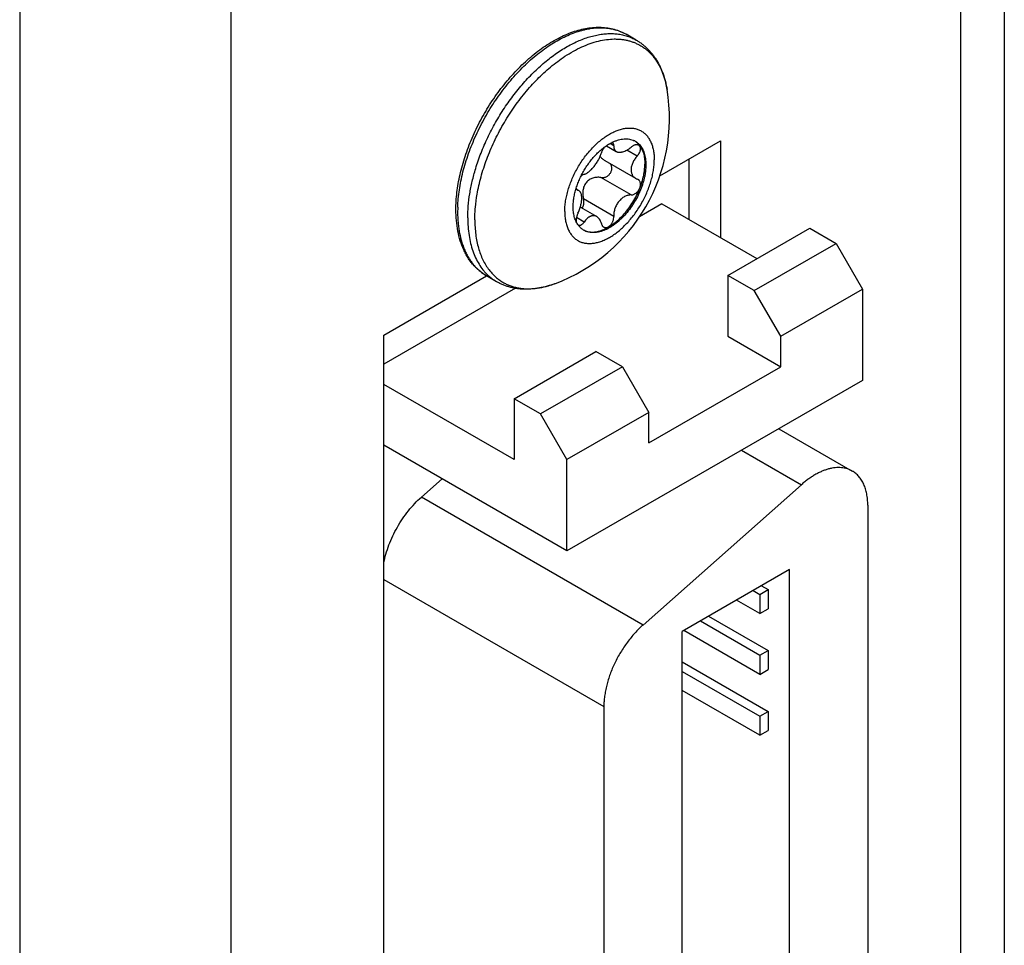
# Model space of a CAD drawing. Header units: inches. Extents: x 0 to 22, y 0 to 17.
# Tile 10 of 39: x 5.2 to 5.9, y 11.9 to 12.5. Entities that reach past the tile are written whole.
import ezdxf

# ---------------------------------------------------------------- set-up
doc = ezdxf.new("R2010")
doc.units = ezdxf.units.IN
doc.header["$LTSCALE"] = 1.21
doc.header["$MEASUREMENT"] = 0
doc.layers.get('0').update_dxf_attribs({"linetype": 'CONTINUOUS'})

msp = doc.modelspace()

# ---------------------------------------------------------------- linework, layer by layer
at = {"color": 7, "linetype": 'CONTINUOUS'}
for p, q in [((5.87902, 14.11211), (5.87902, 11.51654)), ((5.84973, 14.07128), (5.84973, 11.47571)), ((5.21938, 13.78899), (5.21938, 11.19342)), ((5.3608, 13.78899), (5.3608, 11.19342)), ((5.63243, 12.48727), (5.62565, 12.49118)), ((5.61246, 12.41642), (5.61906, 12.41261)), ((5.61738, 12.41649), (5.6149, 12.41793)), ((5.61658, 12.41841), (5.61609, 12.41859)), ((5.64828, 12.39633), (5.6889, 12.41978)), ((5.6889, 12.41978), (5.6889, 12.35486)), ((5.6331, 12.40956), (5.62615, 12.41357)), ((5.61135, 12.40655), (5.63202, 12.39462)), ((5.66769, 12.40753), (5.66769, 12.36711)), ((5.62896, 12.38345), (5.60868, 12.39515)), ((5.63365, 12.39388), (5.6331, 12.39413)), ((5.59257, 12.38722), (5.59408, 12.38635)), ((5.59337, 12.38662), (5.59277, 12.38697)), ((5.59302, 12.38676), (5.59337, 12.38662)), ((5.59408, 12.38635), (5.59337, 12.38662)), ((5.59499, 12.37531), (5.606, 12.36896)), ((5.61738, 12.36905), (5.59711, 12.38076)), ((5.64966, 12.37752), (5.63462, 12.36884)), ((5.64966, 12.37752), (5.7133, 12.34078)), ((5.59752, 12.36529), (5.59237, 12.36827)), ((5.69385, 12.32955), (5.74865, 12.36119)), ((5.74865, 12.36119), (5.76633, 12.35098)), ((5.71153, 12.31934), (5.76633, 12.35098)), ((5.76633, 12.35098), (5.78401, 12.32036)), ((5.46333, 12.28954), (5.53213, 12.32926)), ((5.53892, 12.32532), (5.53215, 12.32923)), ((5.71153, 12.31934), (5.69385, 12.32955)), ((5.69385, 12.32955), (5.69385, 12.28872)), ((5.55154, 12.32087), (5.46333, 12.26994)), ((5.72921, 12.28872), (5.71153, 12.31934)), ((5.72921, 12.28872), (5.78401, 12.32036)), ((5.78401, 12.32036), (5.78401, 12.25913)), ((5.46333, 11.52205), (5.46333, 12.28954)), ((5.69385, 12.28872), (5.72921, 12.26831)), ((5.72921, 12.26831), (5.72921, 12.28872)), ((5.55066, 12.24687), (5.60546, 12.27851)), ((5.62314, 12.26831), (5.60546, 12.27851)), ((5.62314, 12.26831), (5.56834, 12.23667)), ((5.62314, 12.26831), (5.64082, 12.23769)), ((5.64082, 12.21728), (5.72921, 12.26831)), ((5.55066, 12.20605), (5.46333, 12.25647)), ((5.78401, 12.25913), (5.58602, 12.14481)), ((5.56834, 12.23667), (5.55066, 12.24687)), ((5.55066, 12.24687), (5.55066, 12.20605)), ((5.58602, 12.20605), (5.56834, 12.23667)), ((5.64082, 12.23769), (5.58602, 12.20605)), ((5.64082, 12.21728), (5.64082, 12.23769)), ((5.72794, 12.22676), (5.77719, 12.19833)), ((5.58602, 12.14481), (5.46333, 12.21565)), ((5.70294, 12.21232), (5.74304, 12.18917)), ((5.58602, 12.14481), (5.58602, 12.20605)), ((5.48848, 12.18085), (5.50232, 12.19313)), ((5.74304, 12.18917), (5.63697, 12.09512)), ((5.63697, 12.09512), (5.48848, 12.18085)), ((5.78754, 12.17544), (5.78754, 11.72638)), ((5.735, 12.13229), (5.6633, 12.09089)), ((5.735, 11.70886), (5.735, 12.13229)), ((5.46333, 12.12568), (5.61076, 12.04056)), ((5.71075, 12.11828), (5.71531, 12.11565)), ((5.71531, 12.11565), (5.72086, 12.11886)), ((5.7163, 12.12149), (5.72086, 12.11886)), ((5.72086, 12.11886), (5.72086, 12.10604)), ((5.71531, 12.10283), (5.69965, 12.11187)), ((5.71531, 12.11565), (5.71531, 12.10283)), ((5.71531, 12.10283), (5.72086, 12.10604)), ((5.6754, 12.09787), (5.71531, 12.07483)), ((5.68095, 12.10108), (5.72086, 12.07803)), ((5.71531, 12.06201), (5.6643, 12.09146)), ((5.6633, 11.66746), (5.6633, 12.09089)), ((5.71531, 12.07483), (5.72086, 12.07803)), ((5.72086, 12.07803), (5.72086, 12.06521)), ((5.71531, 12.07483), (5.71531, 12.06201)), ((5.6633, 12.07044), (5.72086, 12.03721)), ((5.71531, 12.06201), (5.72086, 12.06521)), ((5.6633, 12.06403), (5.71531, 12.034)), ((5.71531, 12.02118), (5.6633, 12.05121)), ((5.61076, 12.04056), (5.61076, 11.65713)), ((5.71531, 12.034), (5.72086, 12.03721)), ((5.71531, 12.034), (5.71531, 12.02118)), ((5.72086, 12.03721), (5.72086, 12.02439)), ((5.71531, 12.02118), (5.72086, 12.02439))]:
    msp.add_line(p, q, dxfattribs=at)
for centre, radius, start, end in [((5.53659, 12.43463), 0.11811, 290.4685, 9.5287), ((5.59285, 12.44414), 0.06105, 9.4699, 13.64571), ((5.62601, 12.4095), 0.0115, 60.00076, 63.97688), ((5.63504, 12.39987), 0.00606, 240.00885, 251.36532), ((5.60321, 12.37202), 0.09042, 177.97657, 179.99467), ((5.60486, 12.37141), 0.01396, 213.63499, 215.36157), ((5.60306, 12.36975), 0.0115, 236.00344, 239.99854), ((5.55562, 12.35369), 0.03295, 226.11732, 227.05255), ((5.55476, 12.3527), 0.03164, 226.98443, 239.95656), ((5.55648, 12.38116), 0.06105, 286.35311, 290.52723)]:
    msp.add_arc(centre, radius, start, end, dxfattribs=at)
for points, knots in [([(5.51284, 12.37521), (5.51291, 12.37712), (5.51316, 12.381), (5.51388, 12.38687), (5.51494, 12.39286), (5.51633, 12.39894), (5.51804, 12.40508), (5.52008, 12.41125), (5.52242, 12.41741), (5.52505, 12.42353), (5.52797, 12.42958), (5.53115, 12.43554), (5.53458, 12.44136), (5.53824, 12.44702), (5.54212, 12.45248), (5.54618, 12.45773), (5.55042, 12.46273), (5.5548, 12.46745), (5.55931, 12.47188), (5.56392, 12.47598), (5.56861, 12.47974), (5.57336, 12.48314), (5.57813, 12.48616), (5.58291, 12.48879), (5.58767, 12.491), (5.59238, 12.49279), (5.5963, 12.49394), (5.59938, 12.49463), (5.60236, 12.49516), (5.60603, 12.49556), (5.61033, 12.49559), (5.61447, 12.49517), (5.61842, 12.49431), (5.62217, 12.493), (5.62453, 12.49183), (5.62565, 12.49118)], [0, 0, 0, 0, 0.031242, 0.063488, 0.096666, 0.130692, 0.165469, 0.200892, 0.236849, 0.27322, 0.309882, 0.346709, 0.383573, 0.420346, 0.456899, 0.493108, 0.528851, 0.564011, 0.59848, 0.632155, 0.664945, 0.69677, 0.727563, 0.757273, 0.785869, 0.813339, 0.839695, 0.852468, 0.86498, 0.889251, 0.912612, 0.935192, 0.957155, 0.978688, 1, 1, 1, 1]), ([(5.5513, 12.46594), (5.55279, 12.46753), (5.55579, 12.47059), (5.56047, 12.4749), (5.56525, 12.47887), (5.57011, 12.48246), (5.57501, 12.48567), (5.57995, 12.48848), (5.58489, 12.49086), (5.58982, 12.4928), (5.59471, 12.4943), (5.59953, 12.49533), (5.60427, 12.49588), (5.6089, 12.49595), (5.61339, 12.49553), (5.61771, 12.4946), (5.62115, 12.49341), (5.62377, 12.49221), (5.62503, 12.49154), (5.62565, 12.49118)], [0, 0, 0, 0, 0.077097, 0.152567, 0.226209, 0.297852, 0.367357, 0.434629, 0.499616, 0.562318, 0.622789, 0.681141, 0.737545, 0.792231, 0.845479, 0.897612, 0.948985, 0.974514, 1, 1, 1, 1]), ([(5.52486, 12.40114), (5.52593, 12.40465), (5.52837, 12.41167), (5.53283, 12.42198), (5.53807, 12.43205), (5.54401, 12.44175), (5.54949, 12.44943), (5.55416, 12.45526), (5.55776, 12.45943), (5.56146, 12.4634), (5.56526, 12.46717), (5.56913, 12.4707), (5.57306, 12.474), (5.57704, 12.47705), (5.58106, 12.47983), (5.58509, 12.48234), (5.58912, 12.48457), (5.59314, 12.4865), (5.59713, 12.48814), (5.60109, 12.48948), (5.60498, 12.4905), (5.60881, 12.49122), (5.61255, 12.49161), (5.61619, 12.49169), (5.61972, 12.49145), (5.62312, 12.49089), (5.62639, 12.49001), (5.62951, 12.48882), (5.63148, 12.48782), (5.63243, 12.48727)], [0, 0, 0, 0, 0.072003, 0.145545, 0.219919, 0.294389, 0.36822, 0.404676, 0.440705, 0.476226, 0.511159, 0.545431, 0.578973, 0.611724, 0.64363, 0.674647, 0.70474, 0.733883, 0.762067, 0.789293, 0.815579, 0.840958, 0.865483, 0.889226, 0.912276, 0.934744, 0.956757, 0.978458, 1, 1, 1, 1]), ([(5.58468, 12.4764), (5.58653, 12.47761), (5.59023, 12.47986), (5.59588, 12.48274), (5.60149, 12.48502), (5.60701, 12.48668), (5.6124, 12.48772), (5.6168, 12.48806), (5.6202, 12.48799), (5.62267, 12.48779), (5.62507, 12.48742), (5.6274, 12.48689), (5.62966, 12.48621), (5.63184, 12.48536), (5.63394, 12.48437), (5.63595, 12.48321), (5.63788, 12.48191), (5.63971, 12.48046), (5.64144, 12.47886), (5.64308, 12.47712), (5.64461, 12.47524), (5.64603, 12.47323), (5.64735, 12.47108), (5.64897, 12.46801), (5.6507, 12.46385), (5.65173, 12.46036), (5.65217, 12.45854)], [0, 0, 0, 0, 0.078149, 0.1529, 0.224169, 0.291975, 0.356452, 0.417866, 0.447562, 0.476657, 0.505225, 0.533349, 0.561115, 0.588622, 0.615967, 0.643254, 0.670587, 0.69807, 0.725803, 0.753882, 0.782397, 0.811429, 0.841054, 0.871337, 0.93407, 1, 1, 1, 1]), ([(5.63243, 12.48727), (5.63312, 12.48687), (5.63447, 12.48603), (5.63641, 12.48464), (5.63826, 12.48312), (5.64002, 12.48148), (5.64168, 12.47972), (5.64324, 12.47786), (5.6447, 12.47588), (5.64652, 12.4731), (5.64852, 12.46938), (5.65049, 12.4646), (5.65203, 12.45951), (5.65276, 12.45599), (5.65307, 12.45419)], [0, 0, 0, 0, 0.059138, 0.118337, 0.177706, 0.237316, 0.297246, 0.357579, 0.418399, 0.479786, 0.604539, 0.732493, 0.864172, 1, 1, 1, 1]), ([(5.575, 12.46917), (5.57657, 12.47048), (5.57973, 12.47299), (5.58303, 12.47531), (5.58468, 12.4764)], [0, 0, 0, 0, 0.507912, 1, 1, 1, 1]), ([(5.52584, 12.38391), (5.52618, 12.38585), (5.52696, 12.38976), (5.52842, 12.39562), (5.53019, 12.40153), (5.53225, 12.40745), (5.5346, 12.41335), (5.53722, 12.41921), (5.54009, 12.425), (5.54322, 12.43068), (5.54657, 12.43623), (5.55013, 12.44162), (5.55389, 12.44682), (5.55783, 12.45181), (5.56192, 12.45657), (5.56615, 12.46106), (5.57049, 12.46527), (5.57348, 12.46791), (5.575, 12.46917)], [0, 0, 0, 0, 0.058911, 0.119209, 0.180726, 0.243281, 0.306681, 0.370721, 0.435195, 0.499888, 0.564584, 0.629069, 0.693128, 0.756553, 0.81914, 0.880696, 0.941039, 1, 1, 1, 1]), ([(5.51163, 12.37363), (5.51163, 12.37552), (5.51175, 12.37935), (5.51228, 12.38517), (5.51315, 12.3911), (5.51436, 12.39714), (5.5159, 12.40324), (5.51777, 12.40937), (5.51994, 12.41551), (5.52242, 12.42163), (5.52519, 12.42769), (5.52822, 12.43366), (5.53152, 12.43951), (5.53506, 12.44521), (5.53882, 12.45073), (5.54278, 12.45605), (5.54693, 12.46113), (5.54983, 12.46437), (5.5513, 12.46594)], [0, 0, 0, 0, 0.055141, 0.111994, 0.170464, 0.230433, 0.291754, 0.354263, 0.417777, 0.4821, 0.547025, 0.612336, 0.677813, 0.743234, 0.808378, 0.873026, 0.936968, 1, 1, 1, 1]), ([(5.58455, 12.37232), (5.58455, 12.37348), (5.58465, 12.37585), (5.58509, 12.37946), (5.58581, 12.38316), (5.5868, 12.38693), (5.58806, 12.39072), (5.58957, 12.3945), (5.59133, 12.39823), (5.5933, 12.40189), (5.59548, 12.40542), (5.59783, 12.40881), (5.60035, 12.41201), (5.60301, 12.41499), (5.60577, 12.41774), (5.60862, 12.42021), (5.61153, 12.42239), (5.61446, 12.42426), (5.6174, 12.4258), (5.61986, 12.42681), (5.6218, 12.42743), (5.62322, 12.42779), (5.62462, 12.42807), (5.62643, 12.42831), (5.62821, 12.42837), (5.62994, 12.42824), (5.63119, 12.42805), (5.63239, 12.42777), (5.63356, 12.42739), (5.63468, 12.42692), (5.63574, 12.42636), (5.63676, 12.42572), (5.63773, 12.42498), (5.63863, 12.42416), (5.63948, 12.42326), (5.64027, 12.42228), (5.64125, 12.42084), (5.64231, 12.41885), (5.6433, 12.41621), (5.644, 12.41332), (5.64443, 12.4102), (5.64452, 12.40804), (5.64452, 12.40694)], [0, 0, 0, 0, 0.032544, 0.066546, 0.101868, 0.138335, 0.17575, 0.213893, 0.252529, 0.291415, 0.3303, 0.368937, 0.40708, 0.444496, 0.480964, 0.516287, 0.55029, 0.582835, 0.613823, 0.643202, 0.657294, 0.670993, 0.68431, 0.697262, 0.72215, 0.734161, 0.745925, 0.757487, 0.768891, 0.780189, 0.791434, 0.802678, 0.813976, 0.82538, 0.836941, 0.848705, 0.860715, 0.885602, 0.911858, 0.939636, 0.969014, 1, 1, 1, 1]), ([(5.61643, 12.41877), (5.61709, 12.41909), (5.61841, 12.41967), (5.6204, 12.42035), (5.62235, 12.42081), (5.62425, 12.42107), (5.62609, 12.4211), (5.62784, 12.42091), (5.62951, 12.4205), (5.63055, 12.42008), (5.63105, 12.41984)], [0, 0, 0, 0, 0.145159, 0.283659, 0.415661, 0.541546, 0.661934, 0.777694, 0.889943, 1, 1, 1, 1]), ([(5.59018, 12.37556), (5.59018, 12.37655), (5.59027, 12.37858), (5.59066, 12.38166), (5.5913, 12.38483), (5.59219, 12.38805), (5.59331, 12.39128), (5.59466, 12.3945), (5.59621, 12.39766), (5.59796, 12.40074), (5.59989, 12.40371), (5.60197, 12.40652), (5.60418, 12.40916), (5.6065, 12.41159), (5.6089, 12.41379), (5.61136, 12.41573), (5.61386, 12.41741), (5.61558, 12.41835), (5.61643, 12.41877)], [0, 0, 0, 0, 0.056287, 0.115207, 0.17649, 0.239801, 0.304754, 0.370922, 0.437854, 0.505082, 0.572129, 0.638526, 0.703814, 0.767561, 0.82937, 0.888892, 0.945839, 1, 1, 1, 1]), ([(5.61096, 12.41539), (5.61074, 12.41509), (5.61032, 12.41449), (5.60979, 12.41356), (5.60938, 12.41263), (5.60917, 12.41201), (5.60909, 12.4117)], [0, 0, 0, 0, 0.266722, 0.526657, 0.773036, 1, 1, 1, 1]), ([(5.61738, 12.41649), (5.61739, 12.4167), (5.61739, 12.41701), (5.61731, 12.41741), (5.61722, 12.41767), (5.6171, 12.4179), (5.61696, 12.4181), (5.61679, 12.41828), (5.61665, 12.41837), (5.61658, 12.41841)], [0, 0, 0, 0, 0.291726, 0.424321, 0.548969, 0.666974, 0.780038, 0.890258, 1, 1, 1, 1]), ([(5.61738, 12.41649), (5.61737, 12.41627), (5.61737, 12.41585), (5.61743, 12.41523), (5.61754, 12.41465), (5.61772, 12.41413), (5.61797, 12.41366), (5.61827, 12.41324), (5.61864, 12.41289), (5.61892, 12.4127), (5.61906, 12.41261)], [0, 0, 0, 0, 0.147671, 0.286497, 0.417065, 0.540498, 0.658342, 0.772603, 0.885648, 1, 1, 1, 1]), ([(5.61906, 12.41261), (5.6192, 12.41253), (5.61949, 12.41239), (5.61995, 12.41224), (5.62046, 12.41214), (5.621, 12.41209), (5.62157, 12.4121), (5.62218, 12.41216), (5.62281, 12.41227), (5.6237, 12.41249), (5.62485, 12.4129), (5.62624, 12.41358), (5.62763, 12.41443), (5.62852, 12.4151), (5.62896, 12.41546)], [0, 0, 0, 0, 0.04319, 0.088222, 0.135594, 0.185672, 0.23869, 0.294767, 0.353918, 0.416084, 0.548864, 0.691718, 0.842783, 1, 1, 1, 1]), ([(5.6341, 12.41676), (5.63403, 12.41681), (5.63386, 12.41689), (5.63351, 12.41702), (5.63302, 12.4171), (5.63239, 12.41709), (5.63172, 12.41696), (5.63103, 12.41673), (5.63032, 12.4164), (5.62962, 12.41597), (5.62918, 12.41564), (5.62896, 12.41546)], [0, 0, 0, 0, 0.04826, 0.09762, 0.200958, 0.312418, 0.433116, 0.563172, 0.701914, 0.848087, 1, 1, 1, 1]), ([(5.63174, 12.41944), (5.63224, 12.41911), (5.63318, 12.41836), (5.634, 12.41747), (5.63439, 12.417)], [0, 0, 0, 0, 0.494514, 1, 1, 1, 1]), ([(5.63176, 12.41946), (5.63227, 12.41917), (5.63325, 12.41849), (5.63412, 12.41768), (5.63453, 12.41724)], [0, 0, 0, 0, 0.496169, 1, 1, 1, 1]), ([(5.6331, 12.40956), (5.63339, 12.40987), (5.63391, 12.41052), (5.63454, 12.41158), (5.63493, 12.41249), (5.63514, 12.41322), (5.63524, 12.41374), (5.63528, 12.41424), (5.63527, 12.41486), (5.63515, 12.41544), (5.63492, 12.41595), (5.6347, 12.41628), (5.63443, 12.41655), (5.63421, 12.4167), (5.6341, 12.41676)], [0, 0, 0, 0, 0.154726, 0.305776, 0.449244, 0.517132, 0.58199, 0.643614, 0.701929, 0.808886, 0.858515, 0.906327, 0.953171, 1, 1, 1, 1]), ([(5.63439, 12.417), (5.6347, 12.41661), (5.63529, 12.41579), (5.63606, 12.41444), (5.63671, 12.41297), (5.63725, 12.41138), (5.63768, 12.40969), (5.63798, 12.40791), (5.63816, 12.40603), (5.6382, 12.40475), (5.6382, 12.40409)], [0, 0, 0, 0, 0.109076, 0.221841, 0.3389, 0.460716, 0.587605, 0.719752, 0.857244, 1, 1, 1, 1]), ([(5.63453, 12.41724), (5.63488, 12.41685), (5.63556, 12.41602), (5.63644, 12.41464), (5.63719, 12.41311), (5.63781, 12.41145), (5.63829, 12.40967), (5.63864, 12.40777), (5.63885, 12.40576), (5.63889, 12.40439), (5.63889, 12.40369)], [0, 0, 0, 0, 0.108454, 0.220509, 0.33695, 0.458377, 0.585217, 0.717719, 0.856002, 1, 1, 1, 1]), ([(5.59752, 12.39731), (5.59777, 12.39737), (5.5983, 12.39754), (5.59909, 12.39792), (5.59991, 12.39842), (5.60076, 12.39905), (5.60162, 12.39979), (5.60249, 12.40064), (5.60336, 12.40157), (5.60421, 12.40258), (5.60503, 12.40366), (5.60582, 12.40478), (5.60656, 12.40593), (5.60723, 12.40711), (5.60783, 12.40828), (5.60835, 12.40944), (5.60877, 12.41058), (5.609, 12.41133), (5.60909, 12.4117)], [0, 0, 0, 0, 0.041101, 0.086892, 0.137518, 0.192876, 0.252666, 0.316407, 0.383471, 0.453099, 0.524439, 0.596592, 0.668658, 0.73977, 0.809132, 0.876025, 0.939825, 1, 1, 1, 1]), ([(5.60828, 12.40934), (5.60847, 12.40906), (5.60889, 12.40851), (5.60962, 12.40778), (5.61044, 12.40712), (5.61103, 12.40674), (5.61134, 12.40656)], [0, 0, 0, 0, 0.245147, 0.493462, 0.745072, 1, 1, 1, 1]), ([(5.6331, 12.40956), (5.63279, 12.40922), (5.6322, 12.40852), (5.63139, 12.40742), (5.63068, 12.40627), (5.63008, 12.4051), (5.6296, 12.40391), (5.62925, 12.40271), (5.62903, 12.40153), (5.62898, 12.40075), (5.62898, 12.40037)], [0, 0, 0, 0, 0.133754, 0.266696, 0.397844, 0.526293, 0.651259, 0.772111, 0.88842, 1, 1, 1, 1]), ([(5.58455, 12.37232), (5.58455, 12.37121), (5.58464, 12.36906), (5.58506, 12.36594), (5.58577, 12.36305), (5.58676, 12.36041), (5.58782, 12.35841), (5.5888, 12.35698), (5.58959, 12.35599), (5.59044, 12.35509), (5.59134, 12.35427), (5.59231, 12.35354), (5.59332, 12.35289), (5.59439, 12.35233), (5.59551, 12.35187), (5.59667, 12.35149), (5.59788, 12.35121), (5.59913, 12.35102), (5.60086, 12.35088), (5.60264, 12.35095), (5.60445, 12.35119), (5.60585, 12.35146), (5.60727, 12.35183), (5.60921, 12.35245), (5.61167, 12.35346), (5.61461, 12.35499), (5.61754, 12.35686), (5.62045, 12.35905), (5.6233, 12.36152), (5.62606, 12.36426), (5.62872, 12.36725), (5.63123, 12.37045), (5.63359, 12.37383), (5.63577, 12.37737), (5.63774, 12.38102), (5.63949, 12.38476), (5.64101, 12.38854), (5.64227, 12.39233), (5.64326, 12.3961), (5.64398, 12.3998), (5.64441, 12.40341), (5.64452, 12.40578), (5.64452, 12.40694)], [0, 0, 0, 0, 0.030986, 0.060364, 0.088142, 0.114398, 0.139285, 0.151295, 0.163059, 0.17462, 0.186024, 0.197322, 0.208566, 0.219811, 0.231109, 0.242513, 0.254075, 0.265839, 0.27785, 0.302738, 0.31569, 0.329007, 0.342706, 0.356798, 0.386177, 0.417165, 0.44971, 0.483713, 0.519036, 0.555504, 0.59292, 0.631063, 0.6697, 0.708585, 0.747471, 0.786107, 0.82425, 0.861665, 0.898132, 0.933454, 0.967456, 1, 1, 1, 1]), ([(5.63889, 12.40369), (5.63889, 12.40299), (5.63885, 12.40156), (5.63865, 12.39939), (5.63832, 12.39716), (5.63786, 12.3949), (5.63727, 12.39261), (5.63632, 12.3895), (5.63484, 12.38564), (5.63264, 12.38112), (5.63006, 12.37678), (5.62714, 12.37272), (5.62446, 12.36961), (5.6222, 12.36733), (5.62048, 12.36576), (5.61873, 12.36432), (5.61695, 12.36301), (5.61516, 12.36185), (5.61337, 12.36084), (5.61159, 12.35998), (5.60981, 12.35928), (5.60807, 12.35875), (5.60636, 12.35838), (5.60469, 12.35819), (5.60307, 12.35816), (5.60151, 12.35831), (5.60002, 12.35863), (5.59862, 12.35911), (5.59773, 12.35955), (5.59731, 12.35979)], [0, 0, 0, 0, 0.030665, 0.062392, 0.095107, 0.128733, 0.163173, 0.198324, 0.27028, 0.343636, 0.417346, 0.49035, 0.561617, 0.596307, 0.630216, 0.663245, 0.695309, 0.726336, 0.75627, 0.785072, 0.812728, 0.839246, 0.864662, 0.889042, 0.912484, 0.935122, 0.957121, 0.978675, 1, 1, 1, 1]), ([(5.59732, 12.35982), (5.59775, 12.35961), (5.59865, 12.35924), (5.60008, 12.35885), (5.60158, 12.35862), (5.60314, 12.35856), (5.60475, 12.35866), (5.60641, 12.35893), (5.60811, 12.35936), (5.60984, 12.35995), (5.61159, 12.3607), (5.61335, 12.3616), (5.61511, 12.36265), (5.61686, 12.36384), (5.6186, 12.36517), (5.62091, 12.36714), (5.6237, 12.3699), (5.6268, 12.37359), (5.62964, 12.37762), (5.63215, 12.3819), (5.63428, 12.38635), (5.63599, 12.39088), (5.63704, 12.39468), (5.63764, 12.39768), (5.63796, 12.39987), (5.63815, 12.402), (5.6382, 12.4034), (5.6382, 12.40409)], [0, 0, 0, 0, 0.021303, 0.042944, 0.065119, 0.088003, 0.11174, 0.136442, 0.162189, 0.189031, 0.216994, 0.246073, 0.276247, 0.307472, 0.339689, 0.372824, 0.441471, 0.512626, 0.585363, 0.658685, 0.731573, 0.803023, 0.872096, 0.905487, 0.937983, 0.969511, 1, 1, 1, 1]), ([(5.60868, 12.39515), (5.60897, 12.39511), (5.60957, 12.39506), (5.61047, 12.39512), (5.61137, 12.39531), (5.61226, 12.39563), (5.61309, 12.39608), (5.61387, 12.39666), (5.61456, 12.39734), (5.61514, 12.39812), (5.61559, 12.39896), (5.6159, 12.39986), (5.61606, 12.40077), (5.61606, 12.40167), (5.61591, 12.40254), (5.61561, 12.40334), (5.61518, 12.40407), (5.61481, 12.4045), (5.61461, 12.40469)], [0, 0, 0, 0, 0.06078, 0.122505, 0.185315, 0.249267, 0.314285, 0.380147, 0.446477, 0.512775, 0.578475, 0.643042, 0.706076, 0.767395, 0.827069, 0.885405, 0.942869, 1, 1, 1, 1]), ([(5.51956, 12.36812), (5.51956, 12.37074), (5.5198, 12.37612), (5.52081, 12.3843), (5.52248, 12.3927), (5.524, 12.39831), (5.52486, 12.40114)], [0, 0, 0, 0, 0.234965, 0.480709, 0.736164, 1, 1, 1, 1]), ([(5.59752, 12.39731), (5.59735, 12.39727), (5.597, 12.39714), (5.59648, 12.39685), (5.59594, 12.39645), (5.59559, 12.39614), (5.59541, 12.39596)], [0, 0, 0, 0, 0.205801, 0.441486, 0.706969, 1, 1, 1, 1]), ([(5.60868, 12.39515), (5.60824, 12.39522), (5.60736, 12.3953), (5.60603, 12.39529), (5.6047, 12.39511), (5.60338, 12.39478), (5.60211, 12.39428), (5.6009, 12.3936), (5.5998, 12.39274), (5.59883, 12.39171), (5.59803, 12.39054), (5.59741, 12.38925), (5.59697, 12.38788), (5.5967, 12.38646), (5.59659, 12.38502), (5.59663, 12.3831), (5.59687, 12.38168), (5.59711, 12.38076)], [0, 0, 0, 0, 0.058991, 0.118489, 0.178517, 0.239093, 0.300224, 0.361916, 0.424178, 0.487014, 0.550406, 0.614296, 0.678577, 0.743101, 0.807698, 0.872187, 1, 1, 1, 1]), ([(5.62898, 12.40037), (5.62898, 12.40006), (5.62901, 12.39944), (5.62916, 12.39855), (5.62942, 12.39772), (5.62976, 12.39694), (5.6302, 12.39623), (5.63073, 12.39561), (5.63133, 12.39506), (5.63178, 12.39476), (5.63201, 12.39462)], [0, 0, 0, 0, 0.137115, 0.269456, 0.397485, 0.521843, 0.643317, 0.762822, 0.881367, 1, 1, 1, 1]), ([(5.59224, 12.38809), (5.59227, 12.38794), (5.59234, 12.38765), (5.59251, 12.38727), (5.5927, 12.38701), (5.59288, 12.38685), (5.59297, 12.38678), (5.59302, 12.38676)], [0, 0, 0, 0, 0.290874, 0.549969, 0.78298, 0.892793, 1, 1, 1, 1]), ([(5.62896, 12.38345), (5.62922, 12.38344), (5.62977, 12.38349), (5.63059, 12.38372), (5.6314, 12.3841), (5.63219, 12.38463), (5.63293, 12.38528), (5.63359, 12.38603), (5.63417, 12.38687), (5.63464, 12.38777), (5.635, 12.3887), (5.63522, 12.38964), (5.6353, 12.39055), (5.63524, 12.39142), (5.63504, 12.39221), (5.63476, 12.39279), (5.63447, 12.39319), (5.63422, 12.39346), (5.63395, 12.39369), (5.63375, 12.39383), (5.63365, 12.39388)], [0, 0, 0, 0, 0.055868, 0.115141, 0.178003, 0.24421, 0.313167, 0.384007, 0.455677, 0.527037, 0.596953, 0.664403, 0.728582, 0.789011, 0.845641, 0.898928, 0.924651, 0.949944, 0.974993, 1, 1, 1, 1]), ([(5.52431, 12.36681), (5.52431, 12.36819), (5.52437, 12.37098), (5.52477, 12.3767), (5.52534, 12.38102), (5.52584, 12.38391)], [0, 0, 0, 0, 0.240886, 0.488066, 1, 1, 1, 1]), ([(5.59593, 12.38129), (5.59593, 12.38159), (5.59592, 12.38219), (5.59583, 12.38304), (5.59568, 12.38381), (5.59548, 12.38451), (5.59522, 12.38511), (5.5949, 12.38563), (5.59452, 12.38605), (5.59423, 12.38626), (5.59408, 12.38635)], [0, 0, 0, 0, 0.16369, 0.315925, 0.456184, 0.584445, 0.70128, 0.80797, 0.906589, 1, 1, 1, 1]), ([(5.62896, 12.38345), (5.6286, 12.38345), (5.62788, 12.38341), (5.62679, 12.38321), (5.6257, 12.38286), (5.62423, 12.38219), (5.62247, 12.381), (5.62063, 12.37911), (5.61914, 12.37683), (5.61825, 12.37472), (5.61776, 12.37297), (5.61743, 12.37123), (5.61735, 12.36991), (5.61738, 12.36905)], [0, 0, 0, 0, 0.052066, 0.106105, 0.162252, 0.220534, 0.342967, 0.472117, 0.60556, 0.740227, 0.807028, 0.872869, 1, 1, 1, 1]), ([(5.59324, 12.36368), (5.59298, 12.36406), (5.59251, 12.36486), (5.59189, 12.36614), (5.59136, 12.36751), (5.59078, 12.3695), (5.59029, 12.37219), (5.59018, 12.37441), (5.59018, 12.37556)], [0, 0, 0, 0, 0.110292, 0.224242, 0.342247, 0.464606, 0.722939, 1, 1, 1, 1]), ([(5.59337, 12.37119), (5.59379, 12.37201), (5.59433, 12.37327), (5.59492, 12.37499), (5.59528, 12.3763), (5.59557, 12.3776), (5.59578, 12.37887), (5.5959, 12.3801), (5.59593, 12.3809), (5.59593, 12.38129)], [0, 0, 0, 0, 0.260235, 0.391275, 0.521103, 0.648305, 0.771446, 0.889112, 1, 1, 1, 1]), ([(5.59623, 12.3746), (5.59651, 12.37502), (5.59686, 12.37573), (5.59716, 12.37674), (5.59736, 12.3778), (5.59741, 12.37916), (5.59724, 12.38024), (5.59711, 12.38076)], [0, 0, 0, 0, 0.241276, 0.366251, 0.492843, 0.747421, 1, 1, 1, 1]), ([(5.53215, 12.32923), (5.53132, 12.3297), (5.52971, 12.33073), (5.52742, 12.33247), (5.52528, 12.3344), (5.52327, 12.33652), (5.52142, 12.33883), (5.51972, 12.3413), (5.51818, 12.34394), (5.51632, 12.3477), (5.51441, 12.35278), (5.51279, 12.35934), (5.51183, 12.36634), (5.51163, 12.37117), (5.51163, 12.37363)], [0, 0, 0, 0, 0.055751, 0.111681, 0.167986, 0.224839, 0.282415, 0.34088, 0.400387, 0.461074, 0.586413, 0.717746, 0.855546, 1, 1, 1, 1]), ([(5.51278, 12.37203), (5.51278, 12.36959), (5.51293, 12.36598), (5.51347, 12.36127), (5.51419, 12.35683), (5.51523, 12.35258), (5.51661, 12.34856), (5.51777, 12.34573), (5.51909, 12.34306), (5.52055, 12.34055), (5.52215, 12.33821), (5.52389, 12.33604), (5.52576, 12.33405), (5.52776, 12.33224), (5.52988, 12.33062), (5.53138, 12.32967), (5.53215, 12.32923)], [0, 0, 0, 0, 0.14854, 0.219944, 0.289414, 0.422577, 0.486414, 0.548502, 0.608947, 0.667878, 0.725452, 0.781848, 0.837269, 0.891939, 0.946099, 1, 1, 1, 1]), ([(5.59337, 12.37119), (5.59326, 12.37096), (5.59303, 12.37047), (5.59275, 12.36973), (5.59252, 12.36897), (5.59234, 12.3682), (5.59223, 12.36745), (5.59218, 12.36672), (5.59219, 12.36603), (5.59224, 12.36558), (5.59228, 12.36537)], [0, 0, 0, 0, 0.131458, 0.264399, 0.397073, 0.52778, 0.654851, 0.776755, 0.892153, 1, 1, 1, 1]), ([(5.606, 12.36896), (5.60584, 12.36905), (5.60551, 12.36921), (5.605, 12.3694), (5.60447, 12.36951), (5.60393, 12.36956), (5.60337, 12.36954), (5.60281, 12.36946), (5.60225, 12.3693), (5.60169, 12.36908), (5.60114, 12.3688), (5.60038, 12.36834), (5.59947, 12.3676), (5.59844, 12.36654), (5.59782, 12.36573), (5.59752, 12.36529)], [0, 0, 0, 0, 0.054134, 0.107506, 0.16059, 0.213895, 0.267934, 0.323197, 0.380121, 0.439069, 0.500319, 0.564065, 0.699312, 0.844927, 1, 1, 1, 1]), ([(5.60909, 12.36426), (5.60897, 12.36478), (5.60865, 12.36577), (5.60806, 12.36691), (5.60749, 12.36768), (5.60703, 12.36818), (5.60654, 12.36861), (5.60618, 12.36885), (5.606, 12.36896)], [0, 0, 0, 0, 0.279202, 0.537873, 0.659842, 0.777168, 0.890331, 1, 1, 1, 1]), ([(5.61068, 12.36189), (5.61084, 12.3618), (5.61117, 12.36165), (5.61172, 12.36154), (5.61229, 12.36154), (5.61278, 12.36164), (5.61317, 12.36176), (5.61357, 12.36193), (5.61406, 12.36221), (5.61463, 12.36264), (5.61517, 12.36316), (5.61567, 12.36376), (5.61613, 12.36442), (5.61652, 12.36514), (5.61685, 12.3659), (5.61711, 12.36668), (5.61734, 12.36773), (5.6174, 12.36853), (5.61738, 12.36905)], [0, 0, 0, 0, 0.047501, 0.095356, 0.144763, 0.1967, 0.223859, 0.251865, 0.310481, 0.372583, 0.437902, 0.505963, 0.576143, 0.647724, 0.719935, 0.792, 0.863168, 1, 1, 1, 1]), ([(5.51956, 12.36812), (5.51956, 12.36611), (5.51969, 12.36218), (5.52032, 12.35645), (5.52138, 12.35104), (5.52285, 12.34598), (5.52472, 12.3413), (5.527, 12.33704), (5.52924, 12.33384), (5.53121, 12.33153), (5.53225, 12.33045), (5.53279, 12.32994)], [0, 0, 0, 0, 0.145029, 0.283934, 0.41669, 0.543433, 0.664491, 0.780396, 0.891893, 0.94631, 1, 1, 1, 1]), ([(5.52431, 12.36681), (5.52431, 12.36512), (5.5244, 12.36181), (5.52486, 12.35695), (5.52561, 12.35232), (5.52667, 12.34792), (5.52802, 12.34379), (5.52966, 12.33995), (5.53159, 12.3364), (5.53308, 12.33422), (5.53387, 12.33319)], [0, 0, 0, 0, 0.142232, 0.279367, 0.411353, 0.538249, 0.660216, 0.777535, 0.890616, 1, 1, 1, 1]), ([(5.59663, 12.36022), (5.59633, 12.36042), (5.59574, 12.36086), (5.59492, 12.3616), (5.59416, 12.36243), (5.59369, 12.36302), (5.59347, 12.36333)], [0, 0, 0, 0, 0.244945, 0.492379, 0.743649, 1, 1, 1, 1]), ([(5.59351, 12.36333), (5.59357, 12.3633), (5.59372, 12.36323), (5.59395, 12.36316), (5.59419, 12.36312), (5.59452, 12.36311), (5.59496, 12.36318), (5.59549, 12.36339), (5.59603, 12.36371), (5.59656, 12.36414), (5.59706, 12.36468), (5.59737, 12.36508), (5.59752, 12.36529)], [0, 0, 0, 0, 0.048837, 0.097591, 0.146906, 0.197388, 0.303737, 0.420028, 0.547907, 0.687725, 0.838867, 1, 1, 1, 1]), ([(5.60909, 12.36426), (5.60916, 12.364), (5.60932, 12.3635), (5.60967, 12.36283), (5.61005, 12.36237), (5.6104, 12.36207), (5.61058, 12.36195), (5.61068, 12.36189)], [0, 0, 0, 0, 0.275792, 0.53242, 0.772078, 0.887147, 1, 1, 1, 1]), ([(5.53387, 12.33319), (5.53441, 12.33248), (5.53555, 12.3311), (5.53739, 12.3292), (5.53937, 12.32747), (5.54146, 12.32593), (5.54366, 12.32457), (5.54597, 12.3234), (5.54839, 12.32243), (5.5509, 12.32165), (5.5535, 12.32107), (5.55619, 12.32068), (5.55895, 12.3205), (5.56278, 12.32052), (5.56775, 12.32106), (5.57168, 12.32199), (5.57367, 12.32257)], [0, 0, 0, 0, 0.061179, 0.12135, 0.180757, 0.239659, 0.29833, 0.357047, 0.416086, 0.475717, 0.536195, 0.597756, 0.660618, 0.724968, 0.858694, 1, 1, 1, 1]), ([(5.57789, 12.32398), (5.57618, 12.32334), (5.57276, 12.32222), (5.56758, 12.32101), (5.56245, 12.32032), (5.55823, 12.3202), (5.55491, 12.32038), (5.55248, 12.32065), (5.55008, 12.32107), (5.54773, 12.32163), (5.54543, 12.32234), (5.54319, 12.32318), (5.54101, 12.32417), (5.53961, 12.32492), (5.53892, 12.32532)], [0, 0, 0, 0, 0.135828, 0.267507, 0.395461, 0.520214, 0.581601, 0.642421, 0.702754, 0.762684, 0.822294, 0.881663, 0.940861, 1, 1, 1, 1]), ([(5.77719, 12.19833), (5.77664, 12.19864), (5.77551, 12.19921), (5.77371, 12.19988), (5.77182, 12.20035), (5.76985, 12.20062), (5.7678, 12.2007), (5.76569, 12.20058), (5.76352, 12.20027), (5.7613, 12.19976), (5.75905, 12.19906), (5.75676, 12.19818), (5.75446, 12.19711), (5.75215, 12.19586), (5.74984, 12.19443), (5.74754, 12.19284), (5.74526, 12.19108), (5.74377, 12.18983), (5.74304, 12.18917)], [0, 0, 0, 0, 0.050233, 0.100891, 0.152385, 0.205088, 0.259331, 0.315392, 0.373494, 0.433802, 0.496431, 0.561445, 0.628861, 0.698657, 0.770775, 0.84512, 0.921582, 1, 1, 1, 1]), ([(5.78754, 12.17544), (5.78754, 12.17674), (5.78744, 12.17928), (5.78694, 12.18296), (5.7861, 12.18637), (5.78494, 12.18948), (5.78369, 12.19183), (5.78253, 12.19352), (5.7816, 12.19468), (5.7806, 12.19575), (5.77953, 12.19672), (5.7784, 12.19758), (5.7776, 12.19809), (5.77719, 12.19833)], [0, 0, 0, 0, 0.148566, 0.289421, 0.422608, 0.548494, 0.66782, 0.725403, 0.781809, 0.83724, 0.89192, 0.946089, 1, 1, 1, 1]), ([(5.46331, 12.13671), (5.4637, 12.13874), (5.46468, 12.14282), (5.4667, 12.14888), (5.46926, 12.1549), (5.47232, 12.16077), (5.47582, 12.1664), (5.47971, 12.17169), (5.48391, 12.17654), (5.48693, 12.17948), (5.48848, 12.18085)], [0, 0, 0, 0, 0.119542, 0.243497, 0.370526, 0.499175, 0.627932, 0.755281, 0.879755, 1, 1, 1, 1]), ([(5.63697, 12.09512), (5.63603, 12.09428), (5.63416, 12.09253), (5.63149, 12.08973), (5.62891, 12.08674), (5.62644, 12.08358), (5.62411, 12.08027), (5.62192, 12.07682), (5.6199, 12.07328), (5.61805, 12.06965), (5.61638, 12.06596), (5.61492, 12.06224), (5.61366, 12.05851), (5.61262, 12.0548), (5.6118, 12.05113), (5.61121, 12.04752), (5.61085, 12.04401), (5.61076, 12.04169), (5.61076, 12.04056)], [0, 0, 0, 0, 0.060895, 0.12327, 0.186879, 0.25146, 0.316735, 0.38242, 0.448222, 0.513848, 0.579007, 0.643414, 0.706795, 0.768892, 0.829462, 0.888289, 0.945187, 1, 1, 1, 1])]:
    msp.add_open_spline(points, degree=3, knots=knots, dxfattribs=at)

doc.saveas('drawing.dxf')
